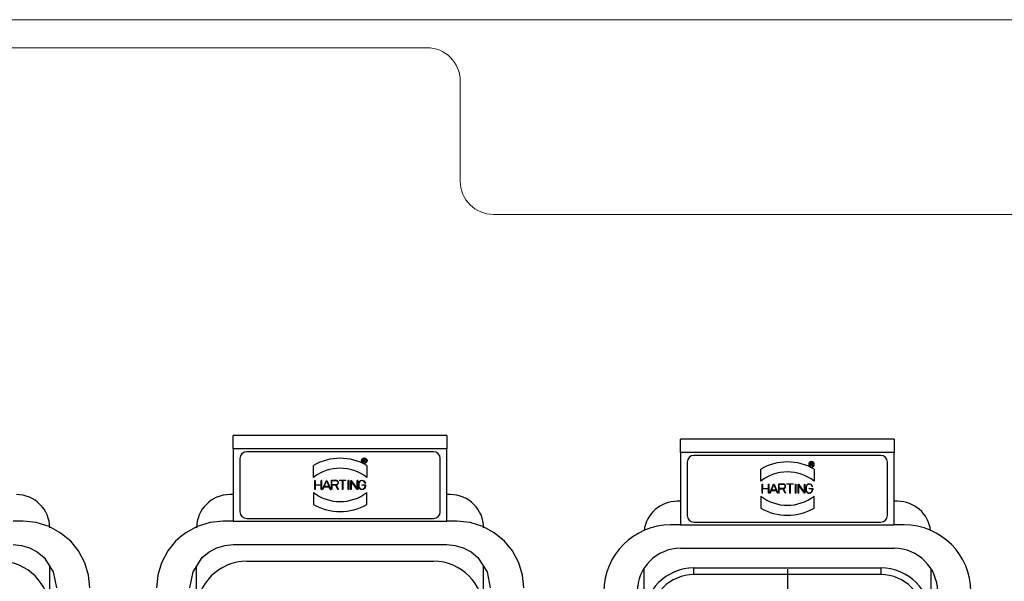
# Model space of a CAD drawing. Header units: millimetres. Extents: x 12388 to 56229, y -202 to 7369.
# Tile 75 of 88: x 21250 to 21545, y 4718 to 4887. Entities that reach past the tile are written whole.
import ezdxf

# ---------------------------------------------------------------- set-up
doc = ezdxf.new("R2010")
doc.units = ezdxf.units.MM
doc.header["$LTSCALE"] = 40
doc.linetypes.add('AM_ISO08W050x2', pattern=[9, 6, -0.75, 1.5, -0.75])
doc.linetypes.add('CENTER', pattern=[2, 1.25, -0.25, 0.25, -0.25])
doc.layers.add('cen', color=1, linetype='CENTER', lineweight=25)

# ---------------------------------------------------------------- blocks, each defined once
blk = doc.blocks.new('1122')
at = {"linetype": 'Continuous'}
for p, q in [((21251.26, 4736.34), (21248.26, 4736.34)), ((21255.2, 4735.95), (21251.26, 4736.34)), ((21259.04, 4734.76), (21255.2, 4735.95)), ((21262.43, 4732.92), (21259.04, 4734.76)), ((21265.54, 4730.34), (21262.43, 4732.92)), ((21248.26, 4729.34), (21250.75, 4729.1)), ((21250.75, 4729.1), (21253.15, 4728.38)), ((21267.87, 4727.48), (21265.54, 4730.34)), ((21253.15, 4728.38), (21255.5, 4727.14)), ((21255.5, 4727.14), (21257.54, 4725.44)), ((21269.79, 4723.87), (21267.87, 4727.48)), ((21257.54, 4725.44), (21260.3, 4721.23)), ((21270.88, 4720.17), (21269.79, 4723.87)), ((21259.26, 4709.34), (21259.26, 4722.82)), ((21260.3, 4721.23), (21261.26, 4716.34)), ((21271.26, 4716.34), (21270.88, 4720.17))]:
    blk.add_line(p, q, dxfattribs=at)
for centre, radius in [((21249.26, 4734.34), 10), ((21244.26, 4709.34), 15)]:
    blk.add_arc(centre, radius, 0, 90, dxfattribs=at)
blk = doc.blocks.new('2233')
at = {"linetype": 'Continuous'}
for p, q in [((21314.26, 4758.04), (21314.26, 4762.04)), ((21378.26, 4762.04), (21314.26, 4762.04)), ((21378.26, 4762.04), (21378.26, 4758.04)), ((21378.26, 4758.04), (21314.26, 4758.04)), ((21314.26, 4758.04), (21314.26, 4736.34)), ((21374.26, 4757.19), (21318.26, 4757.19)), ((21378.26, 4736.34), (21378.26, 4758.04)), ((21316.26, 4755.19), (21316.26, 4739.19)), ((21338.26, 4749.49), (21338.26, 4753.1)), ((21353.1, 4755.06), (21353.6, 4755.06)), ((21353.1, 4754.02), (21353.1, 4755.06)), ((21353.18, 4754.02), (21353.1, 4754.02)), ((21353.18, 4754.56), (21353.18, 4754.98)), ((21353.18, 4754.98), (21353.6, 4754.98)), ((21353.6, 4754.56), (21353.18, 4754.56)), ((21353.18, 4754.48), (21353.18, 4754.02)), ((21353.58, 4754.48), (21353.18, 4754.48)), ((21353.81, 4754.02), (21353.58, 4754.48)), ((21353.66, 4754.49), (21353.9, 4754.02)), ((21353.81, 4754.02), (21353.9, 4754.02)), ((21354.25, 4753.1), (21354.25, 4749.49)), ((21376.26, 4739.19), (21376.26, 4755.19)), ((21338.79, 4748.59), (21338.67, 4748.59)), ((21338.67, 4745.89), (21338.67, 4748.59)), ((21338.79, 4748.59), (21338.79, 4747.3)), ((21338.79, 4747.3), (21340.6, 4747.3)), ((21338.79, 4747.18), (21338.79, 4745.89)), ((21340.6, 4747.18), (21338.79, 4747.18)), ((21340.72, 4748.59), (21340.6, 4748.59)), ((21340.6, 4747.3), (21340.6, 4748.59)), ((21340.6, 4745.89), (21340.6, 4747.18)), ((21340.72, 4748.59), (21340.72, 4745.89)), ((21340.98, 4745.89), (21342.14, 4748.59)), ((21341.42, 4746.61), (21341.11, 4745.89)), ((21342.99, 4746.61), (21341.42, 4746.61)), ((21341.47, 4746.73), (21342.2, 4748.44)), ((21342.94, 4746.73), (21341.47, 4746.73)), ((21342.27, 4748.59), (21342.14, 4748.59)), ((21342.2, 4748.44), (21342.94, 4746.73)), ((21342.27, 4748.59), (21343.43, 4745.89)), ((21343.3, 4745.89), (21342.99, 4746.61)), ((21343.69, 4748.65), (21345, 4748.65)), ((21343.69, 4745.89), (21343.69, 4748.65)), ((21343.81, 4747.3), (21343.81, 4748.53)), ((21343.81, 4748.53), (21345, 4748.53)), ((21345, 4747.3), (21343.81, 4747.3)), ((21343.81, 4747.18), (21343.81, 4745.89)), ((21344.96, 4747.18), (21343.81, 4747.18)), ((21345.61, 4745.89), (21344.96, 4747.18)), ((21345.1, 4747.19), (21345.74, 4745.89)), ((21346.06, 4748.65), (21347.99, 4748.65)), ((21346.06, 4748.65), (21346.06, 4748.53)), ((21346.97, 4748.53), (21346.06, 4748.53)), ((21346.97, 4745.89), (21346.97, 4748.53)), ((21347.99, 4748.53), (21347.09, 4748.53)), ((21347.09, 4748.53), (21347.09, 4745.89)), ((21347.99, 4748.53), (21347.99, 4748.65)), ((21348.7, 4745.89), (21348.7, 4748.59)), ((21348.82, 4748.59), (21348.7, 4748.59)), ((21348.82, 4748.59), (21348.82, 4745.89)), ((21349.47, 4748.59), (21349.61, 4748.59)), ((21349.47, 4745.89), (21349.47, 4748.59)), ((21349.59, 4748.41), (21349.59, 4745.89)), ((21351.39, 4745.89), (21349.59, 4748.41)), ((21349.61, 4748.59), (21351.4, 4746.08)), ((21351.4, 4746.08), (21351.4, 4748.59)), ((21351.52, 4748.59), (21351.4, 4748.59)), ((21351.52, 4748.59), (21351.52, 4745.89)), ((21351.79, 4746.86), (21351.79, 4747.63)), ((21351.91, 4747.63), (21351.91, 4746.86)), ((21352.81, 4747.3), (21353.84, 4747.3)), ((21352.81, 4747.3), (21352.81, 4747.18)), ((21353.72, 4747.18), (21352.81, 4747.18)), ((21353.7, 4747.81), (21353.82, 4747.81)), ((21353.72, 4746.86), (21353.72, 4747.18)), ((21353.84, 4747.3), (21353.84, 4746.86)), ((21314.26, 4744.34), (21313.26, 4744.34)), ((21338.26, 4745), (21338.26, 4741.39)), ((21338.79, 4745.89), (21338.67, 4745.89)), ((21340.6, 4745.89), (21340.72, 4745.89)), ((21341.11, 4745.89), (21340.98, 4745.89)), ((21343.3, 4745.89), (21343.43, 4745.89)), ((21343.81, 4745.89), (21343.69, 4745.89)), ((21345.74, 4745.89), (21345.61, 4745.89)), ((21347.09, 4745.89), (21346.97, 4745.89)), ((21348.82, 4745.89), (21348.7, 4745.89)), ((21349.59, 4745.89), (21349.47, 4745.89)), ((21351.52, 4745.89), (21351.39, 4745.89)), ((21354.25, 4741.39), (21354.25, 4745)), ((21379.26, 4744.34), (21378.26, 4744.34)), ((21314.26, 4736.34), (21311.26, 4736.34)), ((21314.26, 4736.34), (21378.26, 4736.34)), ((21318.26, 4737.19), (21374.26, 4737.19)), ((21381.26, 4736.34), (21378.26, 4736.34)), ((21314.26, 4729.34), (21378.26, 4729.34)), ((21318.26, 4724.34), (21374.26, 4724.34)), ((21303.26, 4709.34), (21303.26, 4722.82)), ((21389.26, 4709.34), (21389.26, 4722.82))]:
    blk.add_line(p, q, dxfattribs=at)
at = {"linetype": 'Continuous', "flags": 128}
for points in [[(21318.26, 4757.19), (21317.49, 4757.04), (21316.84, 4756.6), (21316.41, 4755.96), (21316.26, 4755.19)], [(21376.26, 4755.19), (21376.1, 4755.96), (21375.67, 4756.6), (21375.02, 4757.04), (21374.26, 4757.19)], [(21354.25, 4754.52), (21354.2, 4754.23), (21354.03, 4753.99), (21353.79, 4753.82), (21353.49, 4753.76), (21353.2, 4753.82), (21352.96, 4753.99), (21352.79, 4754.23), (21352.73, 4754.52), (21352.79, 4754.81), (21352.96, 4755.06), (21353.2, 4755.23), (21353.49, 4755.28), (21353.79, 4755.23), (21354.03, 4755.06), (21354.2, 4754.81), (21354.25, 4754.52)], [(21353.6, 4755.06), (21353.71, 4755.04), (21353.8, 4754.99), (21353.86, 4754.91), (21353.89, 4754.8), (21353.88, 4754.7), (21353.84, 4754.6), (21353.76, 4754.53), (21353.66, 4754.49)], [(21353.6, 4754.98), (21353.68, 4754.97), (21353.75, 4754.92), (21353.8, 4754.85), (21353.81, 4754.77), (21353.8, 4754.69), (21353.75, 4754.63), (21353.68, 4754.58), (21353.6, 4754.56)], [(21345, 4748.53), (21345.24, 4748.49), (21345.44, 4748.35), (21345.57, 4748.15), (21345.62, 4747.92), (21345.57, 4747.68), (21345.44, 4747.48), (21345.24, 4747.35), (21345, 4747.3)], [(21351.79, 4747.63), (21351.86, 4748), (21352.06, 4748.32), (21352.36, 4748.55), (21352.72, 4748.65), (21353.1, 4748.61), (21353.43, 4748.44), (21353.69, 4748.16), (21353.82, 4747.81)], [(21353.84, 4746.86), (21353.76, 4746.47), (21353.54, 4746.13), (21353.2, 4745.91), (21352.81, 4745.83), (21352.42, 4745.91), (21352.09, 4746.13), (21351.87, 4746.47), (21351.79, 4746.86)], [(21353.7, 4747.81), (21353.57, 4748.12), (21353.35, 4748.36), (21353.05, 4748.5), (21352.72, 4748.53), (21352.4, 4748.44), (21352.14, 4748.24), (21351.97, 4747.95), (21351.91, 4747.63)], [(21351.91, 4746.86), (21351.98, 4746.51), (21352.17, 4746.22), (21352.47, 4746.02), (21352.81, 4745.95), (21353.16, 4746.02), (21353.45, 4746.22), (21353.65, 4746.51), (21353.72, 4746.86)], [(21316.26, 4739.19), (21316.41, 4738.42), (21316.84, 4737.78), (21317.49, 4737.34), (21318.26, 4737.19)], [(21374.26, 4737.19), (21375.02, 4737.34), (21375.67, 4737.78), (21376.1, 4738.42), (21376.26, 4739.19)], [(21311.26, 4736.34), (21307.31, 4735.95), (21303.47, 4734.76), (21300.08, 4732.92), (21298.46, 4731.71), (21296.97, 4730.34), (21294.64, 4727.48), (21292.73, 4723.87), (21291.63, 4720.17), (21291.26, 4716.34)], [(21401.26, 4716.34), (21400.88, 4720.17), (21399.79, 4723.87), (21397.87, 4727.48), (21395.54, 4730.34), (21392.43, 4732.92), (21389.04, 4734.76), (21385.2, 4735.95), (21381.26, 4736.34)], [(21301.26, 4716.34), (21302.21, 4721.23), (21304.97, 4725.44), (21307.01, 4727.14), (21309.36, 4728.38), (21311.76, 4729.1), (21314.26, 4729.34)], [(21378.26, 4729.34), (21380.75, 4729.1), (21383.15, 4728.38), (21385.5, 4727.14), (21387.54, 4725.44), (21390.3, 4721.23), (21391.26, 4716.34)]]:
    blk.add_lwpolyline(points, dxfattribs=at)
at = {"linetype": 'Continuous'}
blk.add_circle((21353.49, 4754.52), 0.84, dxfattribs=at)
for centre, radius, start, end in [((21346.26, 4739.24), 16, 60.0001, 119.9999), ((21346.26, 4739.24), 13, 52.0199, 127.9801), ((21345, 4747.92), 0.735, 277.348, 90), ((21313.26, 4734.34), 10, 90, 180), ((21346.26, 4755.24), 13, 232.0202, 307.9798), ((21379.26, 4734.34), 10, 0, 90), ((21346.26, 4755.24), 16, 239.9998, 300.0002), ((21318.26, 4709.34), 15, 90, 180), ((21374.26, 4709.34), 15, 0, 90)]:
    blk.add_arc(centre, radius, start, end, dxfattribs=at)
blk = doc.blocks.new('3344')
at = {"linetype": 'Continuous'}
for p, q in [((21512.26, 4760.94), (21448.26, 4760.94)), ((21448.26, 4756.94), (21448.26, 4760.94)), ((21512.26, 4760.94), (21512.26, 4756.94)), ((21448.26, 4756.94), (21448.26, 4735.24)), ((21512.26, 4756.94), (21448.26, 4756.94)), ((21508.26, 4756.09), (21452.26, 4756.09)), ((21512.26, 4735.24), (21512.26, 4756.94)), ((21450.26, 4754.09), (21450.26, 4738.09)), ((21487.1, 4752.92), (21487.1, 4753.96)), ((21487.1, 4753.96), (21487.6, 4753.96)), ((21487.18, 4752.92), (21487.1, 4752.92)), ((21487.18, 4753.88), (21487.6, 4753.88)), ((21487.18, 4753.46), (21487.18, 4753.88)), ((21487.6, 4753.46), (21487.18, 4753.46)), ((21487.58, 4753.38), (21487.18, 4753.38)), ((21487.18, 4753.38), (21487.18, 4752.92)), ((21487.81, 4752.92), (21487.58, 4753.38)), ((21487.66, 4753.39), (21487.9, 4752.92)), ((21487.9, 4752.92), (21487.81, 4752.92)), ((21510.26, 4738.09), (21510.26, 4754.09)), ((21472.26, 4748.39), (21472.26, 4752)), ((21488.25, 4752), (21488.25, 4748.39)), ((21472.67, 4744.79), (21472.67, 4747.49)), ((21472.67, 4747.49), (21472.79, 4747.49)), ((21472.79, 4747.49), (21472.79, 4746.2)), ((21474.6, 4746.2), (21474.6, 4747.49)), ((21474.6, 4747.49), (21474.72, 4747.49)), ((21474.72, 4747.49), (21474.72, 4744.79)), ((21474.98, 4744.79), (21476.14, 4747.49)), ((21475.47, 4745.63), (21476.2, 4747.34)), ((21476.14, 4747.49), (21476.27, 4747.49)), ((21476.2, 4747.34), (21476.94, 4745.63)), ((21476.27, 4747.49), (21477.43, 4744.79)), ((21477.69, 4744.79), (21477.69, 4747.55)), ((21477.69, 4747.55), (21479, 4747.55)), ((21477.81, 4747.43), (21479, 4747.43)), ((21477.81, 4746.2), (21477.81, 4747.43)), ((21480.06, 4747.43), (21480.06, 4747.55)), ((21480.06, 4747.55), (21481.99, 4747.55)), ((21480.97, 4747.43), (21480.06, 4747.43)), ((21480.97, 4744.79), (21480.97, 4747.43)), ((21481.99, 4747.43), (21481.09, 4747.43)), ((21481.09, 4747.43), (21481.09, 4744.79)), ((21481.99, 4747.55), (21481.99, 4747.43)), ((21482.7, 4747.49), (21482.82, 4747.49)), ((21482.7, 4744.79), (21482.7, 4747.49)), ((21482.82, 4747.49), (21482.82, 4744.79)), ((21483.47, 4744.79), (21483.47, 4747.49)), ((21483.47, 4747.49), (21483.61, 4747.49)), ((21485.39, 4744.79), (21483.59, 4747.31)), ((21483.59, 4747.31), (21483.59, 4744.79)), ((21483.61, 4747.49), (21485.4, 4744.98)), ((21485.4, 4744.98), (21485.4, 4747.49)), ((21485.4, 4747.49), (21485.52, 4747.49)), ((21485.52, 4747.49), (21485.52, 4744.79)), ((21487.82, 4746.71), (21487.7, 4746.71)), ((21472.26, 4743.9), (21472.26, 4740.29)), ((21472.67, 4744.79), (21472.79, 4744.79)), ((21472.79, 4746.2), (21474.6, 4746.2)), ((21474.6, 4746.08), (21472.79, 4746.08)), ((21472.79, 4744.79), (21472.79, 4746.08)), ((21474.6, 4744.79), (21474.6, 4746.08)), ((21474.72, 4744.79), (21474.6, 4744.79)), ((21474.98, 4744.79), (21475.11, 4744.79)), ((21475.11, 4744.79), (21475.42, 4745.51)), ((21476.99, 4745.51), (21475.42, 4745.51)), ((21476.94, 4745.63), (21475.47, 4745.63)), ((21477.3, 4744.79), (21476.99, 4745.51)), ((21477.43, 4744.79), (21477.3, 4744.79)), ((21477.69, 4744.79), (21477.81, 4744.79)), ((21479, 4746.2), (21477.81, 4746.2)), ((21477.81, 4746.08), (21478.96, 4746.08)), ((21477.81, 4744.79), (21477.81, 4746.08)), ((21479.61, 4744.79), (21478.96, 4746.08)), ((21479.1, 4746.09), (21479.74, 4744.79)), ((21479.74, 4744.79), (21479.61, 4744.79)), ((21480.97, 4744.79), (21481.09, 4744.79)), ((21482.7, 4744.79), (21482.82, 4744.79)), ((21483.47, 4744.79), (21483.59, 4744.79)), ((21485.52, 4744.79), (21485.39, 4744.79)), ((21485.79, 4745.76), (21485.79, 4746.53)), ((21485.91, 4746.53), (21485.91, 4745.76)), ((21486.81, 4746.08), (21486.81, 4746.2)), ((21486.81, 4746.2), (21487.84, 4746.2)), ((21487.72, 4746.08), (21486.81, 4746.08)), ((21487.72, 4745.76), (21487.72, 4746.08)), ((21487.84, 4746.2), (21487.84, 4745.76)), ((21488.25, 4740.29), (21488.25, 4743.9)), ((21448.26, 4742.34), (21447.26, 4742.34)), ((21513.26, 4742.34), (21512.26, 4742.34)), ((21448.26, 4735.24), (21445.26, 4735.24)), ((21448.26, 4735.24), (21512.26, 4735.24)), ((21452.26, 4736.09), (21508.26, 4736.09)), ((21515.26, 4735.24), (21512.26, 4735.24)), ((21448.26, 4728.24), (21512.26, 4728.24)), ((21437.26, 4722.17), (21437.26, 4707.34)), ((21452.26, 4720.34), (21452.26, 4722.34)), ((21452.26, 4722.34), (21508.26, 4722.34)), ((21508.26, 4720.34), (21452.26, 4720.34)), ((21508.26, 4722.34), (21508.26, 4720.34)), ((21523.26, 4722.17), (21523.26, 4707.34))]:
    blk.add_line(p, q, dxfattribs=at)
at = {"linetype": 'Continuous', "extrusion": (-3.49148e-15, 2.13792e-31, -1)}
for radius in [0.84, 0.76]:
    blk.add_circle((-21487.49, 4753.42), radius, dxfattribs=at)
at = {"linetype": 'Continuous'}
for centre, radius, start, end in [((21452.26, 4754.09), 2, 90, 180), ((21508.26, 4754.09), 2, 0, 90), ((21480.26, 4738.14), 16, 60.0001, 119.9999), ((21487.6, 4753.67), 0.29, 282.2255, 90), ((21487.6, 4753.67), 0.21, 270, 90), ((21480.26, 4738.14), 13, 52.0199, 127.9801), ((21479, 4746.82), 0.735, 277.348, 90), ((21479, 4746.82), 0.615, 270, 90), ((21486.81, 4746.53), 1.02, 10.1731, 179.9923), ((21486.81, 4746.53), 0.904, 11.535, 179.9969), ((21480.26, 4754.14), 13, 232.0202, 307.9798), ((21486.81, 4745.76), 1.02, 179.9787, 0.0111), ((21486.81, 4745.76), 0.904, 179.9884, 0), ((21447.26, 4732.34), 10, 90, 172.7317), ((21513.26, 4732.34), 10, 7.2683, 90), ((21452.26, 4738.09), 2, 180, 270), ((21480.26, 4754.14), 16, 239.9998, 300.0002), ((21508.26, 4738.09), 2, 270, 0), ((21445.26, 4715.24), 20, 90, 180), ((21515.26, 4715.24), 20, 0, 90), ((21448.26, 4715.24), 13, 90, 180), ((21512.26, 4715.24), 13, 0, 90), ((21452.26, 4707.34), 15, 90, 180), ((21452.26, 4707.34), 13, 90, 180), ((21508.26, 4707.34), 15, 0, 90), ((21508.26, 4707.34), 13, 0, 90)]:
    blk.add_arc(centre, radius, start, end, dxfattribs=at)
at = {"layer": 'cen', "linetype": 'AM_ISO08W050x2'}
blk.add_line((21480.26, 4721.94), (21480.26, 4535.59), dxfattribs=at)
blk = doc.blocks.new('view cc')
at = {"linetype": 'Continuous', "lineweight": 15}
for p, q in [((21970.26, 4886.74), (20990.26, 4886.74)), ((21366.26, 4878.34), (20992.26, 4878.34)), ((21372.26, 4878.34), (20992.26, 4878.34)), ((21372.26, 4878.34), (20992.26, 4878.34)), ((21382.26, 4838.34), (21382.26, 4868.34)), ((21568.26, 4828.34), (21392.26, 4828.34))]:
    blk.add_line(p, q, dxfattribs=at)
for centre, start, end in [((21372.26, 4868.34), 0, 90), ((21392.26, 4838.34), 180, 270)]:
    blk.add_arc(centre, 10, start, end, dxfattribs=at)
for name in ['1122', '2233', '3344']:
    blk.add_blockref(name, (0, 0))

msp = doc.modelspace()

# ---------------------------------------------------------------- block references
msp.add_blockref('view cc', (0, 0))

doc.saveas('drawing.dxf')
